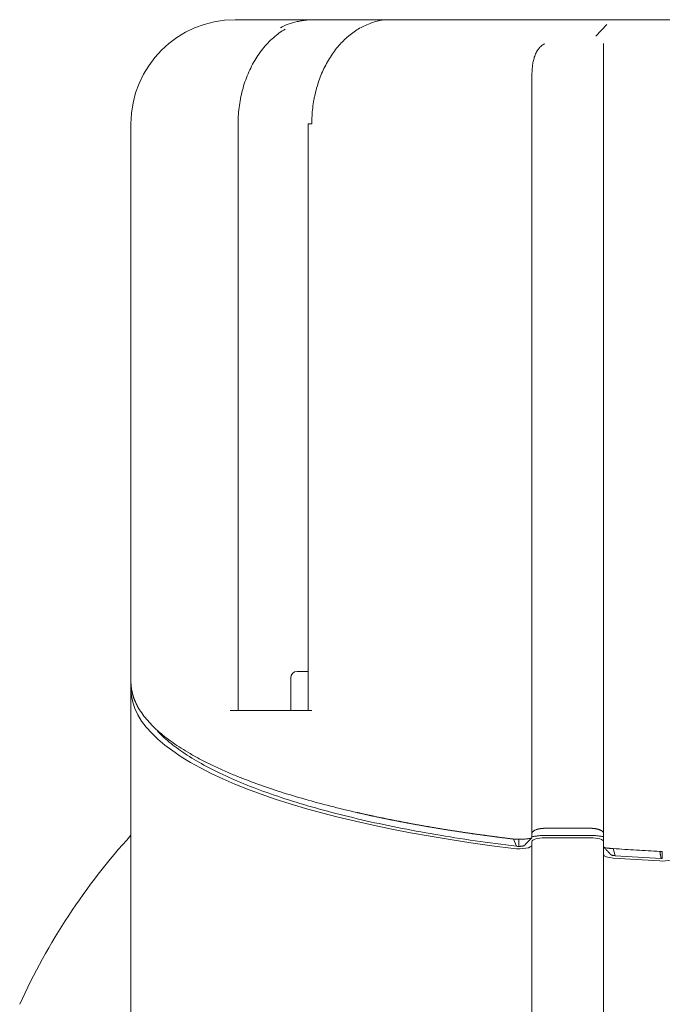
# Model space of a CAD drawing. Header units: millimetres. Extents: x 25069 to 61396, y 8621 to 21558.
# Tile 242 of 256: x 32458 to 32507, y 16832 to 16907. Entities that reach past the tile are written whole.
import ezdxf

# ---------------------------------------------------------------- set-up
doc = ezdxf.new("R2010")
doc.units = ezdxf.units.MM
doc.layers.add('10', color=7, linetype='Continuous')

msp = doc.modelspace()

# ---------------------------------------------------------------- linework, layer by layer
at = {"layer": '10', "color": 7, "linetype": 'Continuous', "lineweight": 13}
for p, q in [((32474.65, 16907.432), (32480.891, 16907.432)), ((32503.14, 16907.064), (32502.315, 16906.157)), ((32502.9, 16905.595), (32502.9, 16844.989)), ((32497.4, 16844.989), (32497.4, 16903.085)), ((32474.87, 16899.432), (32474.87, 16854.432)), ((32497.4, 16844.396), (32497.4, 16764.557)), ((32502.9, 16763.245), (32502.9, 16844.396))]:
    msp.add_line(p, q, dxfattribs=at)
at = {"layer": '10', "color": 7, "linetype": 'Continuous', "lineweight": 18}
for p, q in [((32474.65, 16907.432), (32480.907, 16907.432)), ((32486.244, 16907.432), (32480.907, 16907.432)), ((32486.244, 16907.432), (32510.189, 16907.432)), ((32466.65, 16899.432), (32466.65, 16856.642)), ((32480.241, 16899.432), (32480.241, 16854.432)), ((32480.241, 16899.432), (32480.518, 16899.432)), ((32497.4, 16899.432), (32497.4, 16844.686)), ((32502.9, 16843.965), (32502.9, 16899.432)), ((32478.9, 16856.932), (32478.9, 16854.432)), ((32480.241, 16857.432), (32479.4, 16857.432)), ((32466.65, 16856.642), (32466.65, 16856.05)), ((32466.65, 16856.05), (32466.65, 16763.013)), ((32474.251, 16854.432), (32480.518, 16854.432)), ((32498.4, 16845.398), (32501.9, 16845.398)), ((32501.9, 16844.846), (32498.4, 16844.846)), ((32496.209, 16844.021), (32495.987, 16844.573)), ((32496.4, 16844.01), (32496.4, 16844.562)), ((32497.4, 16844.394), (32497.4, 16844.094)), ((32497.4, 16844.094), (32497.4, 16767.232)), ((32501.9, 16844.662), (32498.4, 16844.662)), ((32502.9, 16843.373), (32502.9, 16843.965)), ((32502.9, 16767.232), (32502.9, 16843.373)), ((32503.78, 16843.293), (32503.64, 16843.845))]:
    msp.add_line(p, q, dxfattribs=at)
for centre, radius, start, end in [((32474.65, 16899.432), 8, 90, 180), ((32479.4, 16856.932), 0.5, 90, 180), ((32503.65, 16811.232), 50, 137.73146, 155.58988)]:
    msp.add_arc(centre, radius, start, end, dxfattribs=at)
at = {"layer": '10', "color": 7, "linetype": 'Continuous', "lineweight": 13}
msp.add_arc((32503.65, 16811.232), 50, 137.73146, 155.58988, dxfattribs=at)
at = {"layer": '10', "color": 7, "linetype": 'Continuous', "lineweight": 18}
for centre, major_axis, ratio, start_param, end_param in [((32516.65, 16856.05), (-50, 0), 0.267949, 0, 1.144759), ((32496.4, 16844.094), (-1, 0), 0.267949, 1.144759, 3.141593), ((32498.4, 16844.394), (-1, 0), 0.267949, 4.712389, 6.283185), ((32501.9, 16844.394), (-1, 0), 0.267949, 3.141593, 4.712389), ((32503.9, 16843.373), (-1, 0), 0.267949, 0, 1.307563), ((32516.65, 16856.05), (-50, 0), 0.267949, 1.307563, 1.380881), ((32507.4, 16843.157), (-1, 0), 0.267949, 1.380881, 3.141593), ((32507.498, 16843.427), (1.114, 0.02), 0.318312, 4.539533, 4.618665)]:
    msp.add_ellipse(centre, major_axis=major_axis, ratio=ratio, start_param=start_param, end_param=end_param, dxfattribs=at)
for points, knots in [([(32478.108, 16906.818), (32478.301, 16906.921), (32478.505, 16907.01), (32478.935, 16907.165), (32479.162, 16907.229), (32479.519, 16907.307), (32479.64, 16907.329), (32479.885, 16907.367), (32480.009, 16907.383), (32480.386, 16907.42), (32480.643, 16907.432), (32480.907, 16907.432)], [0, 0, 0, 0, 0.25, 0.25, 0.5, 0.5, 0.625, 0.625, 0.75, 0.75, 1, 1, 1, 1]), ([(32486.244, 16907.432), (32486.145, 16907.432), (32486.036, 16907.424), (32485.858, 16907.397), (32485.797, 16907.386), (32485.668, 16907.36), (32485.602, 16907.344), (32485.396, 16907.289), (32485.251, 16907.243), (32484.95, 16907.133), (32484.793, 16907.069), (32484.63, 16906.995)], [0, 0, 0, 0, 0.25, 0.25, 0.375, 0.375, 0.5, 0.5, 0.75, 0.75, 1, 1, 1, 1]), ([(32484.63, 16906.995), (32484.48, 16906.928), (32484.186, 16906.777), (32483.762, 16906.51), (32483.49, 16906.303), (32483.29, 16906.137), (32483.224, 16906.08), (32483.126, 16905.991), (32483.094, 16905.961), (32483.029, 16905.901), (32482.87, 16905.747), (32482.595, 16905.455), (32482.254, 16905.032), (32482.044, 16904.728), (32481.842, 16904.412), (32481.745, 16904.248), (32481.561, 16903.909), (32481.388, 16903.563), (32481.161, 16903.023), (32480.966, 16902.462), (32480.859, 16902.074), (32480.798, 16901.827), (32480.786, 16901.777), (32480.764, 16901.678), (32480.753, 16901.628), (32480.721, 16901.478), (32480.701, 16901.377), (32480.646, 16901.075), (32480.586, 16900.67), (32480.531, 16900.055), (32480.518, 16899.64), (32480.518, 16899.432)], [0, 0, 0, 0, 0.0625, 0.125, 0.1875, 0.1875, 0.21875, 0.21875, 0.234375, 0.234375, 0.25, 0.3125, 0.375, 0.4375, 0.4375, 0.5, 0.5, 0.5625, 0.625, 0.6875, 0.75, 0.75, 0.765625, 0.765625, 0.78125, 0.78125, 0.8125, 0.8125, 0.875, 0.9375, 1, 1, 1, 1]), ([(32498.4, 16905.586), (32498.341, 16905.561), (32498.286, 16905.53), (32498.207, 16905.479), (32498.181, 16905.461), (32498.144, 16905.432), (32498.131, 16905.423), (32498.107, 16905.403), (32498.096, 16905.393), (32498.038, 16905.342), (32497.996, 16905.298), (32497.937, 16905.23), (32497.918, 16905.206), (32497.881, 16905.159), (32497.864, 16905.134), (32497.814, 16905.06), (32497.783, 16905.01), (32497.727, 16904.906), (32497.702, 16904.854), (32497.655, 16904.747), (32497.634, 16904.692), (32497.595, 16904.582), (32497.577, 16904.526), (32497.529, 16904.358), (32497.504, 16904.244), (32497.462, 16904.014), (32497.446, 16903.898), (32497.428, 16903.722), (32497.423, 16903.663), (32497.414, 16903.545), (32497.411, 16903.485), (32497.403, 16903.307), (32497.4, 16903.187), (32497.4, 16903.067)], [0, 0, 0, 0, 0.0625, 0.0625, 0.09375, 0.09375, 0.109375, 0.109375, 0.125, 0.125, 0.1875, 0.1875, 0.21875, 0.21875, 0.25, 0.25, 0.3125, 0.3125, 0.375, 0.375, 0.4375, 0.4375, 0.5, 0.5, 0.625, 0.625, 0.75, 0.75, 0.8125, 0.8125, 0.875, 0.875, 1, 1, 1, 1]), ([(32502.9, 16899.432), (32502.9, 16899.752), (32502.9, 16900.069), (32502.9, 16900.541), (32502.9, 16900.697), (32502.9, 16900.893), (32502.9, 16900.932), (32502.9, 16901.009), (32502.9, 16901.125), (32502.9, 16901.24), (32502.9, 16901.621), (32502.9, 16902.213), (32502.9, 16902.772), (32502.9, 16903.314), (32502.9, 16903.571), (32502.9, 16904.056), (32502.9, 16904.284), (32502.9, 16904.553), (32502.9, 16904.606), (32502.9, 16904.684), (32502.9, 16904.709), (32502.9, 16904.76), (32502.9, 16904.886), (32502.9, 16905.005), (32502.9, 16905.278), (32502.9, 16905.442), (32502.9, 16905.589)], [0, 0, 0, 0, 0.125, 0.125, 0.1875, 0.1875, 0.203125, 0.203125, 0.21875, 0.25, 0.25, 0.375, 0.5, 0.5, 0.625, 0.625, 0.75, 0.75, 0.78125, 0.78125, 0.796875, 0.796875, 0.8125, 0.875, 0.875, 1, 1, 1, 1]), ([(32497.4, 16903.067), (32497.4, 16902.798), (32497.4, 16902.519), (32497.4, 16901.941), (32497.4, 16901.642), (32497.4, 16901.023), (32497.4, 16900.71), (32497.4, 16900.076), (32497.4, 16899.756), (32497.4, 16899.432)], [0, 0, 0, 0, 0.25, 0.25, 0.5, 0.5, 0.75, 0.75, 1, 1, 1, 1]), ([(32466.65, 16856.642), (32466.65, 16856.624), (32466.65, 16856.588), (32466.652, 16856.534), (32466.654, 16856.48), (32466.657, 16856.427), (32466.66, 16856.375), (32466.664, 16856.324), (32466.67, 16856.273), (32466.675, 16856.222), (32466.682, 16856.172), (32466.688, 16856.123), (32466.696, 16856.074), (32466.704, 16856.026), (32466.713, 16855.979), (32466.722, 16855.932), (32466.732, 16855.886), (32466.742, 16855.84), (32466.752, 16855.795), (32466.763, 16855.751), (32466.775, 16855.707), (32466.787, 16855.664), (32466.799, 16855.621), (32466.811, 16855.579), (32466.824, 16855.538), (32466.837, 16855.497), (32466.851, 16855.457), (32466.864, 16855.417), (32466.878, 16855.378), (32466.892, 16855.34), (32466.906, 16855.302), (32466.921, 16855.265), (32466.935, 16855.229), (32466.95, 16855.193), (32466.965, 16855.157), (32466.98, 16855.122), (32466.995, 16855.088), (32467.01, 16855.055), (32467.025, 16855.022), (32467.04, 16854.989), (32467.056, 16854.958), (32467.071, 16854.927), (32467.086, 16854.896), (32467.101, 16854.866), (32467.116, 16854.837), (32467.131, 16854.808), (32467.146, 16854.78), (32467.248, 16854.592), (32467.457, 16854.254), (32467.822, 16853.777), (32468.229, 16853.328), (32468.696, 16852.88), (32469.229, 16852.431), (32469.839, 16851.977), (32470.488, 16851.543), (32471.197, 16851.113), (32471.97, 16850.687), (32472.812, 16850.262), (32473.692, 16849.855), (32474.831, 16849.368), (32476.274, 16848.812), (32478.071, 16848.2), (32479.958, 16847.629), (32481.918, 16847.099), (32483.311, 16846.762), (32484.059, 16846.591), (32484.143, 16846.572), (32484.228, 16846.553), (32484.313, 16846.534), (32484.398, 16846.515), (32484.484, 16846.495), (32484.569, 16846.477), (32484.655, 16846.458), (32484.74, 16846.439), (32484.826, 16846.42), (32484.912, 16846.401), (32484.998, 16846.383), (32485.084, 16846.364), (32485.17, 16846.345), (32485.256, 16846.327), (32485.343, 16846.308), (32485.429, 16846.29), (32485.516, 16846.272), (32485.603, 16846.254), (32485.689, 16846.235), (32485.776, 16846.217), (32485.864, 16846.199), (32485.951, 16846.181), (32486.038, 16846.163), (32486.126, 16846.145), (32486.213, 16846.127), (32486.301, 16846.11), (32486.389, 16846.092), (32486.476, 16846.074), (32486.564, 16846.057), (32486.652, 16846.039), (32486.741, 16846.022), (32486.829, 16846.004), (32486.917, 16845.987), (32487.006, 16845.97), (32487.094, 16845.952), (32487.183, 16845.935), (32487.272, 16845.918), (32487.361, 16845.901), (32487.45, 16845.884), (32487.539, 16845.867), (32487.628, 16845.85), (32487.717, 16845.833), (32487.807, 16845.816), (32487.896, 16845.8), (32487.986, 16845.783), (32488.076, 16845.767), (32488.165, 16845.75), (32488.255, 16845.734), (32488.345, 16845.717), (32488.435, 16845.701), (32488.526, 16845.684), (32488.616, 16845.668), (32488.706, 16845.652), (32488.797, 16845.636), (32488.887, 16845.62), (32488.978, 16845.604), (32489.068, 16845.588), (32489.159, 16845.572), (32489.25, 16845.556), (32489.341, 16845.541), (32489.432, 16845.525), (32489.523, 16845.509), (32489.615, 16845.494), (32489.706, 16845.478), (32489.797, 16845.463), (32489.889, 16845.447), (32489.98, 16845.432), (32490.072, 16845.417), (32490.164, 16845.401), (32490.256, 16845.386), (32490.347, 16845.371), (32490.439, 16845.356), (32490.531, 16845.341), (32490.624, 16845.326), (32490.716, 16845.311), (32490.808, 16845.296), (32490.9, 16845.282), (32490.993, 16845.267), (32491.085, 16845.252), (32491.178, 16845.238), (32491.271, 16845.223), (32491.363, 16845.209), (32491.456, 16845.194), (32491.549, 16845.18), (32491.642, 16845.166), (32491.735, 16845.152), (32491.828, 16845.137), (32491.921, 16845.123), (32492.015, 16845.109), (32492.108, 16845.095), (32492.201, 16845.081), (32492.295, 16845.068), (32492.388, 16845.054), (32492.482, 16845.04), (32492.576, 16845.026), (32492.669, 16845.013), (32492.763, 16844.999), (32492.857, 16844.986), (32492.951, 16844.972), (32493.045, 16844.959), (32493.139, 16844.946), (32493.233, 16844.932), (32493.327, 16844.919), (32493.421, 16844.906), (32493.516, 16844.893), (32493.61, 16844.88), (32493.705, 16844.867), (32493.799, 16844.854), (32493.894, 16844.841), (32493.988, 16844.828), (32494.083, 16844.816), (32494.177, 16844.803), (32494.272, 16844.79), (32494.367, 16844.778), (32494.462, 16844.765), (32494.557, 16844.753), (32494.652, 16844.74), (32494.747, 16844.728), (32494.842, 16844.716), (32494.937, 16844.704), (32495.032, 16844.692), (32495.127, 16844.679), (32495.223, 16844.667), (32495.318, 16844.655), (32495.414, 16844.644), (32495.509, 16844.632), (32495.604, 16844.62), (32495.7, 16844.608), (32495.796, 16844.597), (32495.891, 16844.585), (32495.955, 16844.577), (32495.987, 16844.573)], [0, 0, 0, 0, 0.003643, 0.007246, 0.01081, 0.014333, 0.017817, 0.021261, 0.024665, 0.028029, 0.031354, 0.034639, 0.037884, 0.041089, 0.044254, 0.04738, 0.050466, 0.053512, 0.056518, 0.059484, 0.062411, 0.065298, 0.068145, 0.070952, 0.073719, 0.076447, 0.079135, 0.081783, 0.084391, 0.086959, 0.089488, 0.091976, 0.094425, 0.096835, 0.099204, 0.101533, 0.103823, 0.106073, 0.108283, 0.110454, 0.112584, 0.114675, 0.116726, 0.118737, 0.120709, 0.12264, 0.124532, 0.126384, 0.160549, 0.192973, 0.223655, 0.252595, 0.285611, 0.317597, 0.348556, 0.378485, 0.410918, 0.442636, 0.473638, 0.503927, 0.556147, 0.607172, 0.657004, 0.705649, 0.753112, 0.755047, 0.756982, 0.758916, 0.760849, 0.762781, 0.764712, 0.766642, 0.76857, 0.770498, 0.772425, 0.774351, 0.776275, 0.778199, 0.780122, 0.782043, 0.783964, 0.785884, 0.787802, 0.78972, 0.791637, 0.793552, 0.795467, 0.797381, 0.799293, 0.801205, 0.803115, 0.805025, 0.806933, 0.808841, 0.810748, 0.812653, 0.814558, 0.816461, 0.818364, 0.820265, 0.822166, 0.824065, 0.825964, 0.827861, 0.829758, 0.831653, 0.833548, 0.835441, 0.837334, 0.839225, 0.841116, 0.843005, 0.844894, 0.846781, 0.848668, 0.850553, 0.852438, 0.854321, 0.856204, 0.858085, 0.859966, 0.861845, 0.863724, 0.865601, 0.867478, 0.869353, 0.871228, 0.873101, 0.874974, 0.876845, 0.878716, 0.880585, 0.882454, 0.884322, 0.886188, 0.888054, 0.889918, 0.891782, 0.893645, 0.895506, 0.897367, 0.899227, 0.901085, 0.902943, 0.9048, 0.906655, 0.90851, 0.910364, 0.912217, 0.914068, 0.915919, 0.917769, 0.919618, 0.921466, 0.923313, 0.925159, 0.927003, 0.928847, 0.93069, 0.932532, 0.934373, 0.936213, 0.938052, 0.93989, 0.941727, 0.943563, 0.945399, 0.947233, 0.949066, 0.950898, 0.952729, 0.95456, 0.956389, 0.958217, 0.960044, 0.961871, 0.963696, 0.965521, 0.967344, 0.969166, 0.970988, 0.972808, 0.974628, 0.976447, 0.978264, 0.980081, 0.981896, 0.983711, 0.985525, 0.987338, 0.989149, 0.99096, 0.99277, 0.994579, 0.996387, 0.998194, 1, 1, 1, 1]), ([(32496.209, 16844.021), (32495.135, 16844.152), (32494.078, 16844.293), (32492.005, 16844.594), (32490.988, 16844.755), (32489.001, 16845.096), (32488.03, 16845.276), (32486.139, 16845.653), (32485.218, 16845.851), (32483.432, 16846.265), (32482.567, 16846.48), (32480.896, 16846.926), (32480.09, 16847.157), (32478.543, 16847.634), (32477.801, 16847.88), (32476.384, 16848.386), (32475.71, 16848.645), (32474.432, 16849.177), (32473.829, 16849.449), (32472.696, 16850.003), (32472.166, 16850.286), (32471.184, 16850.861), (32470.732, 16851.153), (32469.906, 16851.745), (32469.532, 16852.045), (32469.014, 16852.517), (32468.842, 16852.686), (32468.682, 16852.856)], [0, 0, 0, 0, 0.079651, 0.079651, 0.159302, 0.159302, 0.238953, 0.238953, 0.318605, 0.318605, 0.398256, 0.398256, 0.477907, 0.477907, 0.557558, 0.557558, 0.637209, 0.637209, 0.71686, 0.71686, 0.796511, 0.796511, 0.876162, 0.876162, 0.955814, 0.955814, 1, 1, 1, 1]), ([(32498.4, 16844.846), (32498.3, 16844.846), (32498.199, 16844.843), (32498.002, 16844.833), (32497.905, 16844.825), (32497.719, 16844.804), (32497.63, 16844.791), (32497.491, 16844.767), (32497.438, 16844.756), (32497.388, 16844.744)], [0, 0, 0, 0, 0.273187, 0.273187, 0.546374, 0.546374, 0.81956, 0.81956, 1, 1, 1, 1]), ([(32497.4, 16844.986), (32497.4, 16844.991), (32497.4, 16845), (32497.402, 16845.012), (32497.404, 16845.025), (32497.407, 16845.037), (32497.411, 16845.048), (32497.416, 16845.059), (32497.421, 16845.069), (32497.426, 16845.08), (32497.432, 16845.089), (32497.438, 16845.098), (32497.444, 16845.107), (32497.45, 16845.115), (32497.457, 16845.123), (32497.463, 16845.131), (32497.47, 16845.137), (32497.487, 16845.155), (32497.519, 16845.183), (32497.572, 16845.218), (32497.629, 16845.25), (32497.675, 16845.27), (32497.704, 16845.282), (32497.715, 16845.287), (32497.727, 16845.291), (32497.738, 16845.295), (32497.75, 16845.299), (32497.762, 16845.303), (32497.774, 16845.307), (32497.786, 16845.311), (32497.798, 16845.315), (32497.81, 16845.319), (32497.823, 16845.323), (32497.835, 16845.326), (32497.848, 16845.33), (32497.861, 16845.333), (32497.874, 16845.336), (32497.887, 16845.34), (32497.9, 16845.343), (32497.913, 16845.346), (32497.926, 16845.349), (32497.939, 16845.352), (32497.953, 16845.354), (32497.966, 16845.357), (32497.98, 16845.36), (32497.993, 16845.362), (32498.007, 16845.365), (32498.021, 16845.367), (32498.034, 16845.369), (32498.048, 16845.372), (32498.062, 16845.374), (32498.076, 16845.376), (32498.09, 16845.378), (32498.104, 16845.379), (32498.118, 16845.381), (32498.132, 16845.383), (32498.146, 16845.384), (32498.16, 16845.386), (32498.174, 16845.387), (32498.188, 16845.389), (32498.202, 16845.39), (32498.217, 16845.391), (32498.231, 16845.392), (32498.245, 16845.393), (32498.259, 16845.394), (32498.273, 16845.395), (32498.287, 16845.396), (32498.302, 16845.396), (32498.316, 16845.397), (32498.33, 16845.397), (32498.344, 16845.398), (32498.358, 16845.398), (32498.372, 16845.398), (32498.386, 16845.398), (32498.395, 16845.398), (32498.4, 16845.398)], [0, 0, 0, 0, 0.021251, 0.041826, 0.061723, 0.080943, 0.099486, 0.117352, 0.134541, 0.151052, 0.166887, 0.182045, 0.196526, 0.21033, 0.223458, 0.235909, 0.247683, 0.25878, 0.327521, 0.392693, 0.454321, 0.512429, 0.52237, 0.532279, 0.542155, 0.551999, 0.561811, 0.571592, 0.581341, 0.591059, 0.600746, 0.610402, 0.620027, 0.629622, 0.639187, 0.648722, 0.658228, 0.667704, 0.677151, 0.686569, 0.695958, 0.705319, 0.714651, 0.723956, 0.733233, 0.742482, 0.751705, 0.7609, 0.770069, 0.779211, 0.788327, 0.797417, 0.806482, 0.815521, 0.824536, 0.833525, 0.84249, 0.851431, 0.860348, 0.869241, 0.87811, 0.886957, 0.895781, 0.904582, 0.913362, 0.922119, 0.930855, 0.939569, 0.948263, 0.956935, 0.965588, 0.97422, 0.982833, 0.991426, 1, 1, 1, 1]), ([(32501.9, 16845.398), (32501.91, 16845.398), (32501.929, 16845.398), (32501.958, 16845.398), (32501.986, 16845.397), (32502.015, 16845.396), (32502.044, 16845.394), (32502.073, 16845.392), (32502.102, 16845.39), (32502.131, 16845.387), (32502.159, 16845.384), (32502.188, 16845.381), (32502.217, 16845.377), (32502.245, 16845.373), (32502.273, 16845.368), (32502.301, 16845.363), (32502.329, 16845.358), (32502.356, 16845.353), (32502.383, 16845.347), (32502.41, 16845.341), (32502.436, 16845.334), (32502.462, 16845.327), (32502.488, 16845.32), (32502.513, 16845.312), (32502.537, 16845.304), (32502.561, 16845.296), (32502.585, 16845.287), (32502.622, 16845.272), (32502.671, 16845.25), (32502.729, 16845.218), (32502.781, 16845.183), (32502.812, 16845.156), (32502.827, 16845.141), (32502.83, 16845.138), (32502.833, 16845.135), (32502.836, 16845.132), (32502.839, 16845.129), (32502.842, 16845.125), (32502.845, 16845.122), (32502.848, 16845.118), (32502.851, 16845.114), (32502.853, 16845.111), (32502.856, 16845.107), (32502.859, 16845.103), (32502.862, 16845.099), (32502.865, 16845.095), (32502.868, 16845.091), (32502.87, 16845.086), (32502.873, 16845.082), (32502.875, 16845.077), (32502.878, 16845.073), (32502.88, 16845.068), (32502.883, 16845.063), (32502.885, 16845.058), (32502.887, 16845.053), (32502.889, 16845.048), (32502.891, 16845.043), (32502.892, 16845.038), (32502.894, 16845.033), (32502.895, 16845.027), (32502.897, 16845.022), (32502.898, 16845.016), (32502.899, 16845.01), (32502.899, 16845.004), (32502.9, 16844.999), (32502.9, 16844.993), (32502.9, 16844.988), (32502.9, 16844.986)], [0, 0, 0, 0, 0.0175, 0.03508, 0.052743, 0.070493, 0.08833, 0.106259, 0.124282, 0.142401, 0.160618, 0.178936, 0.197357, 0.215884, 0.234519, 0.253264, 0.272122, 0.291093, 0.310182, 0.329389, 0.348717, 0.368168, 0.387744, 0.407446, 0.427277, 0.447239, 0.467332, 0.48756, 0.545691, 0.607326, 0.672492, 0.741212, 0.746204, 0.751337, 0.756611, 0.762026, 0.767583, 0.77328, 0.77912, 0.7851, 0.791222, 0.797485, 0.803889, 0.810435, 0.817122, 0.82395, 0.83092, 0.838031, 0.845284, 0.852677, 0.860212, 0.867889, 0.875707, 0.883666, 0.891766, 0.900008, 0.908392, 0.916916, 0.925582, 0.93439, 0.943338, 0.952429, 0.96166, 0.971033, 0.980547, 0.990203, 1, 1, 1, 1]), ([(32502.916, 16844.743), (32502.865, 16844.755), (32502.811, 16844.766), (32502.671, 16844.791), (32502.581, 16844.804), (32502.395, 16844.825), (32502.299, 16844.833), (32502.101, 16844.843), (32502.001, 16844.846), (32501.9, 16844.846)], [0, 0, 0, 0, 0.183868, 0.183868, 0.455912, 0.455912, 0.727956, 0.727956, 1, 1, 1, 1]), ([(32495.987, 16844.573), (32496.019, 16844.572), (32496.052, 16844.57), (32496.12, 16844.567), (32496.154, 16844.566), (32496.224, 16844.564), (32496.259, 16844.564), (32496.329, 16844.563), (32496.365, 16844.562), (32496.4, 16844.562)], [0, 0, 0, 0, 0.25, 0.25, 0.5, 0.5, 0.75, 0.75, 1, 1, 1, 1]), ([(32496.4, 16844.562), (32496.466, 16844.562), (32496.531, 16844.563), (32496.626, 16844.565), (32496.658, 16844.566), (32496.72, 16844.569), (32496.752, 16844.57), (32496.843, 16844.575), (32496.901, 16844.579), (32497.01, 16844.588), (32497.061, 16844.593), (32497.154, 16844.604), (32497.196, 16844.611), (32497.268, 16844.624), (32497.299, 16844.631), (32497.349, 16844.646), (32497.368, 16844.654), (32497.387, 16844.666), (32497.392, 16844.67), (32497.399, 16844.678), (32497.4, 16844.682), (32497.4, 16844.686)], [0, 0, 0, 0, 0.125, 0.125, 0.1875, 0.1875, 0.25, 0.25, 0.375, 0.375, 0.5, 0.5, 0.625, 0.625, 0.75, 0.75, 0.875, 0.875, 0.9375, 0.9375, 1, 1, 1, 1]), ([(32496.85, 16844.105), (32496.845, 16844.099), (32496.837, 16844.092), (32496.816, 16844.079), (32496.802, 16844.072), (32496.768, 16844.058), (32496.749, 16844.052), (32496.706, 16844.04), (32496.682, 16844.035), (32496.632, 16844.026), (32496.605, 16844.022), (32496.549, 16844.016), (32496.52, 16844.014), (32496.461, 16844.011), (32496.43, 16844.01), (32496.4, 16844.01)], [0, 0, 0, 0, 0.118279, 0.118279, 0.265232, 0.265232, 0.412186, 0.412186, 0.559139, 0.559139, 0.706093, 0.706093, 0.853046, 0.853046, 1, 1, 1, 1]), ([(32502.9, 16843.965), (32502.9, 16843.958), (32502.905, 16843.952), (32502.922, 16843.938), (32502.935, 16843.932), (32502.961, 16843.922), (32502.971, 16843.919), (32502.992, 16843.913), (32503.004, 16843.91), (32503.042, 16843.901), (32503.072, 16843.895), (32503.138, 16843.884), (32503.175, 16843.879), (32503.255, 16843.87), (32503.298, 16843.866), (32503.366, 16843.86), (32503.389, 16843.858), (32503.437, 16843.855), (32503.462, 16843.854), (32503.537, 16843.849), (32503.588, 16843.847), (32503.64, 16843.845)], [0, 0, 0, 0, 0.125, 0.125, 0.25, 0.25, 0.3125, 0.3125, 0.375, 0.375, 0.5, 0.5, 0.625, 0.625, 0.75, 0.75, 0.8125, 0.8125, 0.875, 0.875, 1, 1, 1, 1]), ([(32503.78, 16843.293), (32503.731, 16843.296), (32503.685, 16843.302), (32503.622, 16843.313), (32503.602, 16843.317), (32503.565, 16843.327), (32503.548, 16843.332), (32503.517, 16843.342), (32503.504, 16843.348), (32503.48, 16843.36), (32503.47, 16843.366), (32503.461, 16843.373), (32503.46, 16843.374), (32503.459, 16843.375)], [0, 0, 0, 0, 0.327541, 0.327541, 0.491311, 0.491311, 0.655081, 0.655081, 0.818852, 0.818852, 0.982622, 0.982622, 1, 1, 1, 1]), ([(32503.64, 16843.845), (32504.23, 16843.803), (32504.822, 16843.764), (32506.013, 16843.691), (32506.611, 16843.658), (32507.211, 16843.627)], [0, 0, 0, 0, 0.5, 0.5, 1, 1, 1, 1])]:
    msp.add_open_spline(points, degree=3, knots=knots, dxfattribs=at)
at = {"layer": '10', "color": 7, "linetype": 'Continuous', "lineweight": 13}
msp.add_open_spline([(32478.482, 16906.711), (32478.328, 16906.62), (32478.177, 16906.521), (32477.876, 16906.302), (32477.726, 16906.182), (32477.432, 16905.924), (32477.289, 16905.786), (32476.876, 16905.353), (32476.623, 16905.036), (32476.276, 16904.519), (32476.165, 16904.34), (32475.955, 16903.968), (32475.856, 16903.775), (32475.58, 16903.185), (32475.424, 16902.775), (32475.166, 16901.922), (32475.064, 16901.474), (32474.923, 16900.572), (32474.883, 16900.118), (32474.871, 16899.584), (32474.87, 16899.508), (32474.87, 16899.432)], degree=3, knots=[0, 0, 0, 0, 0.072489, 0.072489, 0.14772, 0.14772, 0.222952, 0.222952, 0.373415, 0.373415, 0.448646, 0.448646, 0.523878, 0.523878, 0.674341, 0.674341, 0.824804, 0.824804, 0.975267, 0.975267, 1, 1, 1, 1], dxfattribs=at)
at = {"layer": '10', "color": 7, "linetype": 'Continuous', "lineweight": 18}
for points, degree in [([(32496.4, 16844.01), (32496.334, 16844.01), (32496.269, 16844.014), (32496.209, 16844.021)], 3), ([(32496.85, 16844.105), (32497.12, 16844.39), (32497.392, 16844.671)], 2), ([(32502.92, 16843.942), (32503.455, 16843.378)], 1), ([(32507.313, 16843.075), (32506.126, 16843.136), (32504.947, 16843.208), (32503.78, 16843.293)], 3), ([(32507.211, 16843.628), (32507.274, 16843.625), (32507.337, 16843.624), (32507.4, 16843.626)], 3), ([(32507.313, 16843.075), (32507.211, 16843.627)], 1), ([(32507.4, 16843.072), (32507.4, 16843.256), (32507.4, 16843.44), (32507.4, 16843.625)], 3)]:
    msp.add_open_spline(points, degree=degree, dxfattribs=at)

doc.saveas('drawing.dxf')
